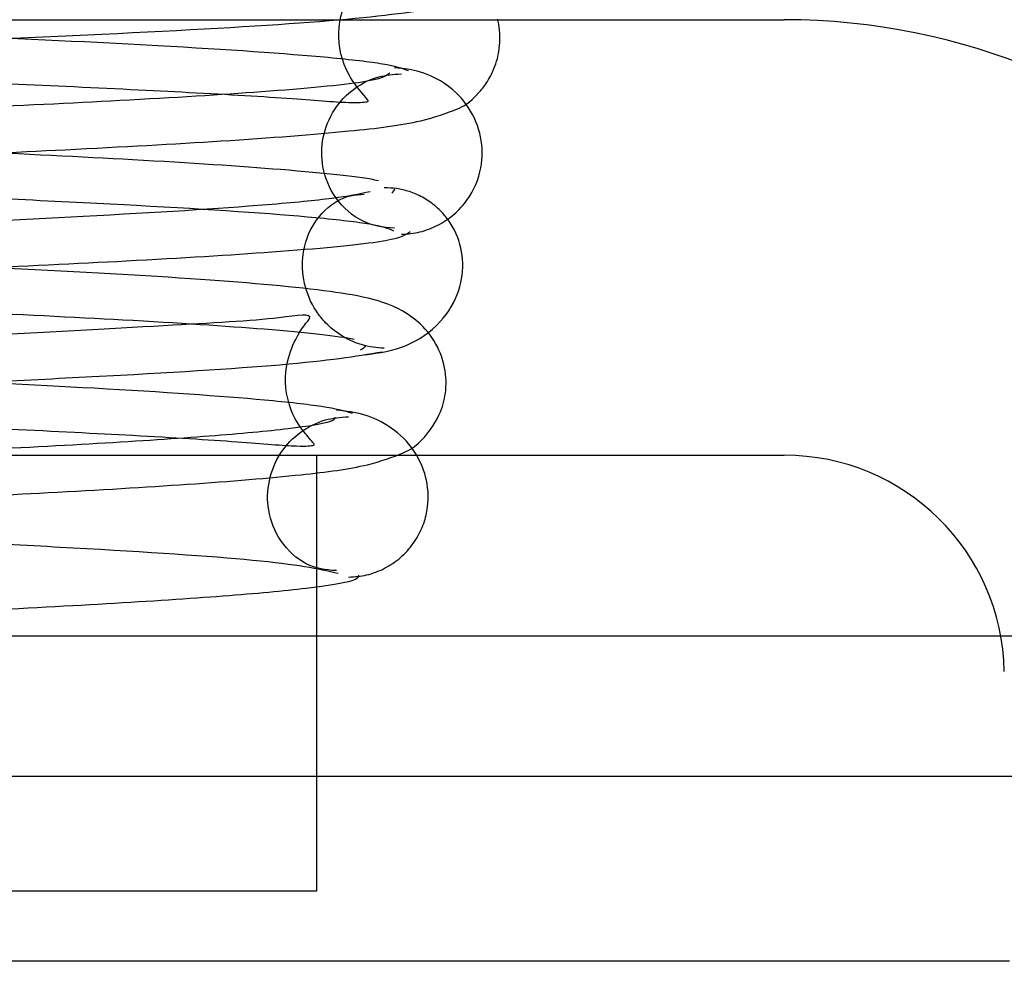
# Model space of a CAD drawing. Header units: inches. Extents: x 0 to 120, y -1 to 80.
# Tile 9 of 53: x 39.427 to 39.641, y 15.25 to 15.455. Entities that reach past the tile are written whole.
import ezdxf
from ezdxf.lldxf.tags import DXFTag

# ---------------------------------------------------------------- set-up
doc = ezdxf.new("R2010")
doc.units = ezdxf.units.IN
doc.header["$MEASUREMENT"] = 0
for name, color, linetype in [('COM42780', 7, 'Continuous'), ('COM48473', 7, 'Continuous'), ('Default', 7, 'Continuous'), ('SPR20265', 7, 'Continuous')]:
    doc.layers.add(name, color=color, linetype=linetype)
tags = doc.linetypes.add('HIDDEN2', pattern=[0.1875, 0.125, -0.0625]).pattern_tags.tags
tags[6:7] = [DXFTag(74, 4), DXFTag(75, 0), DXFTag(340, '0'), DXFTag(46, 0.0), DXFTag(50, 0.0), DXFTag(44, 0.0), DXFTag(45, 0.0)]
tags[4:5] = [DXFTag(74, 4), DXFTag(75, 0), DXFTag(340, '0'), DXFTag(46, 0.0), DXFTag(50, 0.0), DXFTag(44, 0.0), DXFTag(45, 0.0)]

# ---------------------------------------------------------------- blocks, each defined once
blk = doc.blocks.new('SE7')
at = {"layer": 'COM42780', "color": 7, "linetype": 'Continuous'}
for p, q in [((38.9993945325, 15.4554969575), (39.5933431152, 15.4554969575)), ((38.9993945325, 15.3604969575), (39.5933431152, 15.3604969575)), ((39.4913688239, 15.2654969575), (39.4913688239, 15.3319017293)), ((39.1013688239, 15.2654969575), (39.4913688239, 15.2654969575))]:
    blk.add_line(p, q, dxfattribs=at)
at = {"layer": 'COM42780', "color": 7, "linetype": 'HIDDEN2'}
blk.add_line((39.4913688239, 15.3319017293), (39.4913688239, 15.3604969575), dxfattribs=at)
at = {"layer": 'COM42780', "color": 7, "linetype": 'Continuous'}
for radius in [0.1430000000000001, 0.0480000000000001]:
    blk.add_arc((39.5933431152, 15.3124969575), radius, 1, 90, dxfattribs=at)
at = {"layer": 'COM48473', "color": 7, "linetype": 'HIDDEN2'}
for p, q in [((39.4913688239, 15.3210226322), (39.1013688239, 15.3210226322)), ((39.7360887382, 15.3210226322), (39.6405798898, 15.3210226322)), ((28.7188236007, 15.2904969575), (40.9559140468, 15.2904969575))]:
    blk.add_line(p, q, dxfattribs=at)
at = {"layer": 'COM48473', "color": 7, "linetype": 'Continuous'}
for p, q in [((39.6405798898, 15.3210226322), (39.4913688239, 15.3210226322)), ((39.6424392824, 15.250116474), (39.4183688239, 15.250116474))]:
    blk.add_line(p, q, dxfattribs=at)
at = {"layer": 'SPR20265', "color": 7, "linetype": 'HIDDEN2'}
for points, knots in [([(39.5136400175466, 15.49268915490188), (39.51051492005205, 15.49215301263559), (39.50503053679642, 15.49126563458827), (39.48347425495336, 15.48943930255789), (39.44715563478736, 15.48739149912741), (39.39514467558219, 15.48516380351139), (39.34496206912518, 15.48325768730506), (39.30121407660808, 15.48167239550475), (39.26587347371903, 15.48039041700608), (39.23590225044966, 15.47927923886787), (39.20733509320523, 15.47817966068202), (39.17743756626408, 15.47694565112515), (39.14725919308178, 15.47553123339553), (39.1187295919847, 15.47391708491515), (39.0961240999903, 15.47216499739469), (39.0813572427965, 15.47052013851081), (39.07278125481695, 15.46799021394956), (39.0681948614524, 15.46615111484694), (39.0618463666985, 15.45840086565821), (39.06046018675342, 15.44794915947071), (39.06926509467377, 15.43600207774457), (39.08236829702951, 15.43237536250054), (39.09634198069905, 15.43076545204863), (39.124412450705, 15.42859117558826), (39.16351677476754, 15.42670919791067), (39.20450269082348, 15.42496434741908), (39.2445047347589, 15.42341343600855), (39.29262354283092, 15.42163409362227), (39.34705265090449, 15.41963002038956), (39.40362925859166, 15.41740134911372), (39.45613072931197, 15.41495064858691), (39.48860309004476, 15.41277712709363), (39.50441374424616, 15.41089850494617), (39.50684790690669, 15.41000199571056), (39.50810472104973, 15.40946554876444)], [0, 0, 0, 0, 0.0305884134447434, 0.0595016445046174, 0.1121120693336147, 0.1581097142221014, 0.1974516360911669, 0.2301368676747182, 0.2561673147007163, 0.2767105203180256, 0.2988821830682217, 0.323910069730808, 0.3518265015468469, 0.3826881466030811, 0.4161081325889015, 0.4448051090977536, 0.4661915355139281, 0.480295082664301, 0.4887544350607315, 0.5040281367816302, 0.5261291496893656, 0.5470517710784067, 0.5675887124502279, 0.6111794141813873, 0.6585797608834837, 0.6854941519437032, 0.7169836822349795, 0.7530261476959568, 0.7935680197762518, 0.8385566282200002, 0.8879739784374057, 0.9417114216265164, 0.9703134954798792, 1, 1, 1, 1]), ([(39.51137723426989, 15.44431168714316), (39.50996081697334, 15.4448580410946), (39.50729092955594, 15.44576216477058), (39.49148579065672, 15.44761737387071), (39.46103180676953, 15.44968924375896), (39.41429157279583, 15.4519331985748), (39.3673029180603, 15.45384846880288), (39.32510010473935, 15.45543820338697), (39.29019582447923, 15.45672409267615), (39.25958976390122, 15.45785636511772), (39.22920249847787, 15.45900441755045), (39.19616829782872, 15.46030389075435), (39.16201083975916, 15.46175411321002), (39.12975370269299, 15.46330135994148), (39.10510051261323, 15.46477312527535), (39.09241448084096, 15.465860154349), (39.0894349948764, 15.46560491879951), (39.09063110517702, 15.46462192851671), (39.09307905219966, 15.4618039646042), (39.09527634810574, 15.45831950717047), (39.09650113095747, 15.45358548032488), (39.09640088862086, 15.44798073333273), (39.09422933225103, 15.4425175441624), (39.09158776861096, 15.4391991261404), (39.08968546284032, 15.43732415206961), (39.09121538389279, 15.43728740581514), (39.09736363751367, 15.43739299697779), (39.11239073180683, 15.43858363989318), (39.1367121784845, 15.43998504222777), (39.16097791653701, 15.44120596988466), (39.19195005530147, 15.44256232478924), (39.23136382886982, 15.44411742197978), (39.2791559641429, 15.4458786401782), (39.33393986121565, 15.44784990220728), (39.39221097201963, 15.45003289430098), (39.44805237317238, 15.45241302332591), (39.49560036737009, 15.45505639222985), (39.50869410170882, 15.45675329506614), (39.51591373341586, 15.45776506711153)], [0, 0, 0, 0, 0.0302253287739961, 0.0588030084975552, 0.1108584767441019, 0.1564308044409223, 0.1954556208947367, 0.2279380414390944, 0.2538646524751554, 0.2744591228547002, 0.2975809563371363, 0.3245942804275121, 0.3554532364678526, 0.3901072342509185, 0.4278302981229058, 0.4592089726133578, 0.4811585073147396, 0.4940045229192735, 0.4959259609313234, 0.5008252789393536, 0.5053289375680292, 0.5108363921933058, 0.5172895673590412, 0.5244439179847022, 0.5325753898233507, 0.5469172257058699, 0.5622891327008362, 0.6059023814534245, 0.6292387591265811, 0.6536690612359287, 0.6816576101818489, 0.7139747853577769, 0.7506518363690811, 0.7916814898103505, 0.8371046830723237, 0.8869567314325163, 0.9412257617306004, 1, 1, 1, 1]), ([(39.09598097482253, 15.4554961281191), (39.09824831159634, 15.45530910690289), (39.11170491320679, 15.45427488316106), (39.14257772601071, 15.45252066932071), (39.19378722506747, 15.45031186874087), (39.24348627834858, 15.4484150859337), (39.28725423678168, 15.44682663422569), (39.32281852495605, 15.44553798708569), (39.35271488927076, 15.44443240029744), (39.38062969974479, 15.44336292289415), (39.40941320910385, 15.4421994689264), (39.43826651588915, 15.44093467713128), (39.46517392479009, 15.43959025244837), (39.48654338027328, 15.43835235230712), (39.499225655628, 15.4372055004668), (39.50289015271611, 15.43760101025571), (39.50249396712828, 15.43791176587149), (39.49719983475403, 15.44438512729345), (39.49491732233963, 15.45472396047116), (39.4994996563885, 15.46363587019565), (39.50028980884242, 15.46527885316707), (39.50017005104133, 15.4655646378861)], [0.0478059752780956, 0.0478059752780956, 0.0478059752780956, 0.0478059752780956, 0.0595138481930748, 0.1122006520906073, 0.1583758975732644, 0.1980433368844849, 0.2312358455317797, 0.2579832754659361, 0.2788367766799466, 0.3005311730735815, 0.3250778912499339, 0.3524342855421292, 0.3825400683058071, 0.4152697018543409, 0.4444425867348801, 0.4659457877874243, 0.4800306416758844, 0.4882015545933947, 0.5025968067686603, 0.5237732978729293, 0.5351872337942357, 0.5351872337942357, 0.5351872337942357, 0.5351872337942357]), ([(39.08463292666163, 15.40946554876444), (39.08591391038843, 15.41001001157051), (39.08837370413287, 15.41091176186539), (39.10411081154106, 15.41276596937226), (39.13492598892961, 15.41484159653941), (39.18224902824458, 15.41709199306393), (39.22962929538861, 15.41900907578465), (39.27176763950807, 15.42059103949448), (39.30655186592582, 15.42187189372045), (39.33743180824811, 15.42301528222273), (39.36873595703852, 15.42420272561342), (39.40308342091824, 15.42558649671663), (39.43877589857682, 15.4272102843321), (39.47262929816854, 15.42906596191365), (39.49823767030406, 15.43106559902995), (39.51327128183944, 15.43286918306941), (39.52134818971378, 15.435671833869), (39.52486932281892, 15.43736268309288), (39.52841561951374, 15.44160864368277), (39.53030337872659, 15.44513282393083), (39.53142398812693, 15.44946408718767), (39.53134459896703, 15.453156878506), (39.53089716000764, 15.45523313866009), (39.5308116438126, 15.45557852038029)], [0, 0, 0, 0, 0.0301071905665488, 0.0585847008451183, 0.110441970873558, 0.1557664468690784, 0.1944272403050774, 0.2263713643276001, 0.2515462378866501, 0.2721052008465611, 0.2958345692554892, 0.3234708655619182, 0.35507354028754, 0.3907334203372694, 0.428918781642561, 0.4598064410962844, 0.4816513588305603, 0.4944173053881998, 0.4976956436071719, 0.5012564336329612, 0.5058470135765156, 0.5113751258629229, 0.5124949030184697, 0.5124949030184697, 0.5124949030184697, 0.5124949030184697]), ([(39.50980047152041, 15.40869576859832), (39.51127945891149, 15.40880071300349), (39.51384584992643, 15.40902424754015), (39.51787288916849, 15.41054793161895), (39.52138504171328, 15.41292085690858), (39.52510784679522, 15.41698422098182), (39.52760856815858, 15.42304985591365), (39.52749374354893, 15.43008447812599), (39.52480681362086, 15.43657803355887), (39.51998949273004, 15.4415167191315), (39.51396899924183, 15.44439631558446), (39.51038934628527, 15.44482500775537), (39.50832774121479, 15.44501529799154)], [0, 0, 0, 0, 0.0631756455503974, 0.1294731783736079, 0.1973660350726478, 0.265211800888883, 0.3946787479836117, 0.5151771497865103, 0.6399459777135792, 0.7653502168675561, 0.886036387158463, 1, 1, 1, 1]), ([(39.50724669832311, 15.44388082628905), (39.50664675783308, 15.44318086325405), (39.50409165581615, 15.44188171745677), (39.48212957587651, 15.4398284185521), (39.45119047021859, 15.43792312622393), (39.41615073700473, 15.43623215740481), (39.38155082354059, 15.4347710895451), (39.35033905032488, 15.43354080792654), (39.32409538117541, 15.43254035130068), (39.30089155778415, 15.43166672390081), (39.27678198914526, 15.43076142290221), (39.24791749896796, 15.4296635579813), (39.21376542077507, 15.42831580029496), (39.17619526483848, 15.42671373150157), (39.13843231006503, 15.4248473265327), (39.10610427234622, 15.42272140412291), (39.08608907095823, 15.42056156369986), (39.08429774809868, 15.41920300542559), (39.08439999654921, 15.41858279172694)], [0.0131657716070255, 0.0131657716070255, 0.0131657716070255, 0.0131657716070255, 0.0909603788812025, 0.1731651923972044, 0.2465792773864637, 0.311140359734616, 0.3668431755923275, 0.4136877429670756, 0.4516325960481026, 0.4809194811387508, 0.5131850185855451, 0.5547397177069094, 0.6056117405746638, 0.6658063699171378, 0.7353083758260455, 0.8141542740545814, 0.9023987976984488, 0.9687744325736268, 0.9687744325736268, 0.9687744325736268, 0.9687744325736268]), ([(39.50831869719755, 15.41001803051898), (39.50571065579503, 15.41022409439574), (39.50141630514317, 15.41075519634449), (39.4951328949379, 15.41608613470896), (39.49231058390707, 15.42300743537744), (39.49233170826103, 15.42973311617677), (39.49478042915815, 15.43597076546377), (39.49917271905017, 15.44061750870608), (39.50453463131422, 15.44328360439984), (39.50795785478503, 15.4435745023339), (39.50979691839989, 15.44369253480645)], [0, 0, 0, 0, 0.166658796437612, 0.324905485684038, 0.4660349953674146, 0.5878162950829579, 0.7055551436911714, 0.8170018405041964, 0.9163298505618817, 1, 1, 1, 1]), ([(39.50478924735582, 15.42038265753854), (39.50095814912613, 15.42117561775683), (39.48663337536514, 15.42272140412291), (39.45430533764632, 15.4248473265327), (39.41654238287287, 15.42671373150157), (39.37897222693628, 15.42831580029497), (39.34482014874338, 15.42966355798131), (39.3159556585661, 15.43076142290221), (39.2918460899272, 15.43166672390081), (39.26864226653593, 15.43254035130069), (39.24239859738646, 15.43354080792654), (39.21118682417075, 15.43477108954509), (39.17658691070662, 15.43623215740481), (39.14154717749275, 15.43792312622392), (39.11060807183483, 15.4398284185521), (39.09596575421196, 15.44119737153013), (39.09153051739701, 15.44189191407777)], [0.0976012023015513, 0.0976012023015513, 0.0976012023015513, 0.0976012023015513, 0.1858457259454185, 0.2646916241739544, 0.334193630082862, 0.394388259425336, 0.4452602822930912, 0.4868149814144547, 0.5190805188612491, 0.5483674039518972, 0.5863122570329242, 0.6331568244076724, 0.6888596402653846, 0.7534207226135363, 0.8268348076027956, 0.9090396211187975, 0.9090396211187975, 0.9090396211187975, 0.9090396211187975]), ([(39.50300363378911, 15.4179696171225), (39.5005658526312, 15.41743416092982), (39.49622801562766, 15.41654789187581), (39.47746259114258, 15.41472320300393), (39.44461929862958, 15.41267665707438), (39.3966027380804, 15.41044978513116), (39.3497080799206, 15.40854398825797), (39.30847664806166, 15.40695905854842), (39.27494116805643, 15.40567689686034), (39.24624210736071, 15.40456109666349), (39.21855658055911, 15.40344870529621), (39.18921860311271, 15.40219069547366), (39.15927543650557, 15.40074052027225), (39.13070411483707, 15.39907963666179), (39.10794109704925, 15.39727925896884), (39.0931249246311, 15.39558143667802), (39.08451869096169, 15.39302704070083), (39.07996373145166, 15.39114393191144), (39.07390175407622, 15.38389418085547), (39.07254259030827, 15.37599130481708), (39.0752368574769, 15.36810329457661), (39.08017382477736, 15.36269673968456), (39.08397024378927, 15.36062536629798), (39.08594596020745, 15.35981307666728)], [0, 0, 0, 0, 0.0305725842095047, 0.0594703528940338, 0.1120537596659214, 0.1580270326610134, 0.1973416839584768, 0.2299963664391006, 0.2559921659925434, 0.2765517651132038, 0.2989672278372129, 0.3244703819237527, 0.3530931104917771, 0.3849015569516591, 0.4194555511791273, 0.4490952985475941, 0.471181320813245, 0.4857485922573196, 0.4943523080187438, 0.5081695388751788, 0.517882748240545, 0.5278744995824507, 0.5389829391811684, 0.5389829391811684, 0.5389829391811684, 0.5389829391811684]), ([(39.09671100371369, 15.3347510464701), (39.09843617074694, 15.33529736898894), (39.10160837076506, 15.33620219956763), (39.11819151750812, 15.33806175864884), (39.14902822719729, 15.34014252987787), (39.19522804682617, 15.3423969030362), (39.24082475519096, 15.34431598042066), (39.28096346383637, 15.34589802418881), (39.31384273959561, 15.34717769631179), (39.34272529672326, 15.34831389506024), (39.37158798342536, 15.3494828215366), (39.40276724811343, 15.35083074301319), (39.43475645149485, 15.35239916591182), (39.46485680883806, 15.35418549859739), (39.48774547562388, 15.35609426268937), (39.50175261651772, 15.35789336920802), (39.50947339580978, 15.36061575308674), (39.51380692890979, 15.3626851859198), (39.51845594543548, 15.3693006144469), (39.51974412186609, 15.37494733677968), (39.51938813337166, 15.38065077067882), (39.51659301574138, 15.38668122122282), (39.5106889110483, 15.39227972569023), (39.50317873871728, 15.39483934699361), (39.49152869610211, 15.39675339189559), (39.46673731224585, 15.39900376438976), (39.4316804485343, 15.40088266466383), (39.39389025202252, 15.40262800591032), (39.35631253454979, 15.40418205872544), (39.31065996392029, 15.40595499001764), (39.25834240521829, 15.4079441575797), (39.20285827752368, 15.4101514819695), (39.15022360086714, 15.41255935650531), (39.10628248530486, 15.41523267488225), (39.09553395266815, 15.41694848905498), (39.08973401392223, 15.4179696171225)], [0, 0, 0, 0, 0.0301379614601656, 0.0586438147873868, 0.1105427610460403, 0.1558912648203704, 0.194555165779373, 0.2264796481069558, 0.2516088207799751, 0.2721138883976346, 0.2954735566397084, 0.3223515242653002, 0.3528058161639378, 0.3869291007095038, 0.4232108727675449, 0.4527328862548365, 0.4740352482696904, 0.4871104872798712, 0.4952028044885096, 0.5009311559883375, 0.5079478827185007, 0.5160677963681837, 0.5245638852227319, 0.543017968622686, 0.5636626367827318, 0.60743709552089, 0.6548818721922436, 0.6823031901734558, 0.7142185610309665, 0.7506384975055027, 0.7915340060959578, 0.8369194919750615, 0.8868066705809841, 0.9411472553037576, 1, 1, 1, 1]), ([(39.5060456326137, 15.38383553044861), (39.50518000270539, 15.38387720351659), (39.50367241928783, 15.38396881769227), (39.50098109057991, 15.38457469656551), (39.49829452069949, 15.38562947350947), (39.49564078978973, 15.38721269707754), (39.49320246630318, 15.3893256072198), (39.49037719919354, 15.39284381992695), (39.48820678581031, 15.39825254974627), (39.48802650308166, 15.40490752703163), (39.49053085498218, 15.41176625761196), (39.49628202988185, 15.41692325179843), (39.49958941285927, 15.41731600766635), (39.50169792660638, 15.41742462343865)], [0, 0, 0, 0, 0.0379886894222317, 0.0775271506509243, 0.1196048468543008, 0.1647357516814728, 0.2129930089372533, 0.2641234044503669, 0.372838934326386, 0.4919601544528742, 0.6369821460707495, 0.8076902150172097, 1, 1, 1, 1]), ([(39.50170608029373, 15.38242614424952), (39.50514287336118, 15.38282491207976), (39.51071764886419, 15.38366303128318), (39.51851585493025, 15.38895962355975), (39.52263562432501, 15.39594897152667), (39.52363841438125, 15.4028426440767), (39.52212572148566, 15.40865417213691), (39.51956684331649, 15.41257499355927), (39.51719753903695, 15.41498041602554), (39.51448779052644, 15.41681926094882), (39.51164404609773, 15.41805112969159), (39.50872072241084, 15.41874138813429), (39.50701746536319, 15.41880407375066), (39.5060388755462, 15.41882679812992)], [0, 0, 0, 0, 0.1807740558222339, 0.3502477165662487, 0.4998276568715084, 0.623642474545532, 0.7332223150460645, 0.7844028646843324, 0.8327787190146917, 0.8782739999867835, 0.9210071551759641, 0.961361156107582, 1, 1, 1, 1]), ([(39.09073226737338, 15.38436491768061), (39.09050232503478, 15.38485473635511), (39.09191384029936, 15.38602608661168), (39.10980731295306, 15.38796175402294), (39.14064496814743, 15.38996990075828), (39.17733215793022, 15.39176849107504), (39.21424465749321, 15.39333574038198), (39.24806255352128, 15.39466860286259), (39.27680245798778, 15.39576202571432), (39.30089708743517, 15.39666704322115), (39.32412729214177, 15.39754123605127), (39.35046804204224, 15.39854442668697), (39.38190402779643, 15.39978188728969), (39.41692133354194, 15.40125826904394), (39.45262913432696, 15.40297780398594), (39.48448856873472, 15.40493110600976), (39.50792903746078, 15.4070935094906), (39.5107979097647, 15.40848452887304), (39.51168300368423, 15.40926643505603)], [0.0371956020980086, 0.0371956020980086, 0.0371956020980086, 0.0371956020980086, 0.0950268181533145, 0.1815481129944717, 0.2593320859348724, 0.3282436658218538, 0.3881762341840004, 0.4389944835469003, 0.4806027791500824, 0.5129557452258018, 0.5423463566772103, 0.5804616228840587, 0.6275872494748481, 0.6837391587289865, 0.7489852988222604, 0.8234086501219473, 0.907055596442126, 0.990788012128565, 0.990788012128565, 0.990788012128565, 0.990788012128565]), ([(39.0881527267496, 15.40706631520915), (39.09292566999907, 15.40634470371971), (39.10824907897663, 15.40493110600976), (39.14010851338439, 15.40297780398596), (39.1758163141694, 15.40125826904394), (39.21083361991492, 15.3997818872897), (39.24226960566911, 15.39854442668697), (39.26861035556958, 15.39754123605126), (39.29184056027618, 15.39666704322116), (39.31593518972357, 15.39576202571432), (39.34467509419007, 15.39466860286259), (39.37849299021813, 15.39333574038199), (39.41540548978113, 15.39176849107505), (39.4520926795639, 15.38996990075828), (39.48293033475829, 15.38796175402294), (39.4961654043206, 15.38653002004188), (39.499464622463, 15.38580716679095)], [0.0929444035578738, 0.0929444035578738, 0.0929444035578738, 0.0929444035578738, 0.1765913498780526, 0.2510147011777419, 0.3162608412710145, 0.3724127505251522, 0.4195383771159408, 0.45765364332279, 0.4870442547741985, 0.5193972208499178, 0.5610055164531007, 0.6118237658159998, 0.6717563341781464, 0.7406679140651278, 0.8184518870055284, 0.9049731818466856, 0.9049731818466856, 0.9049731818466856, 0.9049731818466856]), ([(39.08710423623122, 15.38307015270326), (39.08962164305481, 15.38253845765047), (39.09407687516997, 15.38165886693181), (39.11271922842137, 15.37984867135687), (39.14501461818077, 15.37781941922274), (39.19229893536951, 15.37560923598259), (39.23873378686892, 15.37371148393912), (39.27998477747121, 15.37212238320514), (39.31373012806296, 15.37083305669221), (39.34231675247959, 15.36972407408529), (39.36930232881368, 15.36864450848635), (39.39747439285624, 15.36746118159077), (39.42604297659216, 15.36616484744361), (39.45297387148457, 15.3647797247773), (39.47453911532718, 15.36348839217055), (39.487368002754, 15.36230759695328), (39.49109008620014, 15.36263016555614), (39.49074283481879, 15.36298411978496), (39.48572401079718, 15.36893896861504), (39.48323421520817, 15.37933645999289), (39.48779872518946, 15.38818011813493), (39.4913803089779, 15.39174326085), (39.48273293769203, 15.39008148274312), (39.45949755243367, 15.38885170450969), (39.42348929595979, 15.38676514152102), (39.38516861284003, 15.38505821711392), (39.34751055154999, 15.38349621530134), (39.30228759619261, 15.38172643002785), (39.25108584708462, 15.37973417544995), (39.1975293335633, 15.37751854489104), (39.14759494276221, 15.37509481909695), (39.10698376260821, 15.37239422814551), (39.09821854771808, 15.37064994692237), (39.09360643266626, 15.36961191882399)], [0, 0, 0, 0, 0.030623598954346, 0.0595718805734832, 0.1122956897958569, 0.1584955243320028, 0.198177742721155, 0.231382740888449, 0.2581444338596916, 0.2790182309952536, 0.3008930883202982, 0.3258480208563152, 0.3538322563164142, 0.3847820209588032, 0.418555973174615, 0.4487087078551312, 0.4709243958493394, 0.4854812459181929, 0.4938567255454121, 0.5069642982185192, 0.5258001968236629, 0.535355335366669, 0.5652964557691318, 0.6089760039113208, 0.6565775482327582, 0.6841036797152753, 0.7160457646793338, 0.7524128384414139, 0.7931725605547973, 0.8383147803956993, 0.8878572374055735, 0.9417365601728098, 1, 1, 1, 1]), ([(39.49913121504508, 15.36961191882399), (39.49728451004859, 15.37015804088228), (39.49392568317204, 15.37106181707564), (39.47732563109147, 15.37291643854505), (39.44690112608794, 15.37498814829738), (39.40131808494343, 15.37723211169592), (39.35611536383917, 15.37914740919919), (39.31590200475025, 15.38073694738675), (39.28288403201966, 15.38202203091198), (39.25422821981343, 15.38314783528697), (39.22622105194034, 15.38427700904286), (39.1962836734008, 15.3855397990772), (39.16577498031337, 15.38693285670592), (39.13727421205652, 15.38840903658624), (39.1154758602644, 15.38978458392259), (39.10402224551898, 15.39084334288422), (39.10142913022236, 15.39042022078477), (39.10253148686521, 15.38954810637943), (39.10532387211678, 15.38613495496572), (39.10814349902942, 15.38089657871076), (39.10864612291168, 15.37375679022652), (39.10573312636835, 15.36685301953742), (39.10302724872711, 15.3636623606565), (39.10083072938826, 15.36142393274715), (39.10875840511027, 15.36286945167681), (39.12631933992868, 15.36379674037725), (39.15063657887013, 15.36529535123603), (39.17437125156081, 15.3664966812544), (39.2044065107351, 15.36785978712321), (39.24229212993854, 15.36941310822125), (39.28786255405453, 15.37117527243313), (39.33965801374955, 15.37314674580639), (39.39420636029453, 15.37533068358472), (39.44581710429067, 15.37771218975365), (39.48888883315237, 15.38035807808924), (39.49973993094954, 15.3820570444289), (39.50563341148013, 15.38307015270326)], [0, 0, 0, 0, 0.0302442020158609, 0.0588409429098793, 0.1109281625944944, 0.156526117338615, 0.1955688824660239, 0.2280597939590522, 0.2539838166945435, 0.2745463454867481, 0.2973255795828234, 0.3236079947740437, 0.3533489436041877, 0.3864991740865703, 0.4223538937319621, 0.4522979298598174, 0.4736254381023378, 0.4866699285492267, 0.4904476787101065, 0.494546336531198, 0.5068810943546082, 0.5147349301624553, 0.5229428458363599, 0.5317095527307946, 0.561579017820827, 0.6052521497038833, 0.6286108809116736, 0.6530695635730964, 0.681096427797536, 0.7134563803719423, 0.7501836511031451, 0.7912731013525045, 0.8367687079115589, 0.8867110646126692, 0.941090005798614, 1, 1, 1, 1]), ([(39.51307627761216, 15.36058731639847), (39.51289965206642, 15.36088368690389), (39.51143506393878, 15.36319123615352), (39.50781197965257, 15.36677794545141), (39.50151488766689, 15.36966329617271), (39.4978061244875, 15.37011737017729), (39.4956188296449, 15.37031887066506)], [0.5959107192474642, 0.5959107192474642, 0.5959107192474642, 0.5959107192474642, 0.6145358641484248, 0.7437676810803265, 0.8727234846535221, 1, 1, 1, 1]), ([(39.49528915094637, 15.36880242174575), (39.49537848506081, 15.36848137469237), (39.49476774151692, 15.36767092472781), (39.48635164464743, 15.3662538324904), (39.46910136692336, 15.36465292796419), (39.44452664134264, 15.36303491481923), (39.41796518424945, 15.36164707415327), (39.39980542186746, 15.36080203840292), (39.39303271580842, 15.36049684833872)], [0.0491744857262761, 0.0491744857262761, 0.0491744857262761, 0.0491744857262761, 0.1247814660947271, 0.2496118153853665, 0.3745487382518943, 0.4995315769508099, 0.6245496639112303, 0.6947964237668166, 0.6947964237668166, 0.6947964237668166, 0.6947964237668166]), ([(39.49560721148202, 15.33532171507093), (39.49318939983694, 15.3354836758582), (39.48928648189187, 15.3359492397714), (39.48318710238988, 15.34120148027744), (39.48047882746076, 15.34809098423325), (39.48055843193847, 15.35478593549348), (39.48304318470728, 15.36104729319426), (39.48747158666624, 15.36572276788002), (39.49290312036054, 15.36843973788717), (39.49639729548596, 15.36876707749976), (39.49825482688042, 15.36890324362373)], [0, 0, 0, 0, 0.1776959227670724, 0.3416520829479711, 0.4849765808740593, 0.6062634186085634, 0.7210122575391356, 0.8278127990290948, 0.9215834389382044, 1, 1, 1, 1]), ([(39.10035597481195, 15.35663133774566), (39.10784325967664, 15.35575609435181), (39.12852770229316, 15.35389518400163), (39.16427802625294, 15.35202540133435), (39.20217632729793, 15.35027719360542), (39.23948886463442, 15.34872657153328), (39.28477515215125, 15.34694570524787), (39.33646248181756, 15.34493987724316), (39.3908957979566, 15.34270480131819), (39.44173713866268, 15.34026127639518), (39.48304004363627, 15.33754365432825), (39.49158076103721, 15.33579130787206), (39.49602664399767, 15.33475104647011)], [0.5680730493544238, 0.5680730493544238, 0.5680730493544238, 0.5680730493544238, 0.6116805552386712, 0.659066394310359, 0.6859230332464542, 0.7173632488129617, 0.7533672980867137, 0.7938777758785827, 0.8388429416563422, 0.8882413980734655, 0.9419621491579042, 1, 1, 1, 1])]:
    blk.add_open_spline(points, degree=3, knots=knots, dxfattribs=at)
for points in [[(39.50774415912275, 15.41767767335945), (39.5080486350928, 15.41799105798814), (39.50828954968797, 15.41829102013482), (39.50833765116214, 15.41858279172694)], [(39.50200538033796, 15.38436491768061), (39.50185748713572, 15.38404987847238), (39.5013805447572, 15.38372633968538), (39.50079919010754, 15.38338513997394)]]:
    blk.add_open_spline(points, degree=3, dxfattribs=at)
at = {"layer": 'SPR20265', "color": 7, "linetype": 'Continuous'}
for points, knots in [([(39.4982567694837, 15.33390841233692), (39.49971904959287, 15.33400482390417), (39.50226568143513, 15.33421397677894), (39.50625069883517, 15.33572095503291), (39.50972804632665, 15.3380776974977), (39.51253031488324, 15.34117326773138), (39.5144548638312, 15.34467903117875), (39.51582248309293, 15.34945007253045), (39.51566127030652, 15.35496089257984), (39.51408245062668, 15.35889899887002), (39.51307627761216, 15.36058731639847)], [0, 0, 0, 0, 0.058977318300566, 0.1211115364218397, 0.1849679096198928, 0.2490188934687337, 0.3119400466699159, 0.3728411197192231, 0.4898098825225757, 0.5959107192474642, 0.5959107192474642, 0.5959107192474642, 0.5959107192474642]), ([(39.29636882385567, 15.32149695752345), (39.3115327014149, 15.322098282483), (39.33728459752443, 15.32312604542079), (39.37803331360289, 15.32481320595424), (39.41463487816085, 15.3264697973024), (39.44657482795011, 15.32814268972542), (39.47208785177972, 15.32982241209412), (39.49029422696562, 15.33149894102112), (39.49978453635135, 15.33304165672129), (39.50056757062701, 15.33394377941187), (39.5005346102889, 15.33433748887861)], [0, 0, 0, 0, 0.123693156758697, 0.2477956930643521, 0.3722334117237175, 0.4970306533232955, 0.6222178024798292, 0.7477991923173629, 0.8737106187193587, 0.9604174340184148, 0.9604174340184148, 0.9604174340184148, 0.9604174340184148])]:
    blk.add_open_spline(points, degree=3, knots=knots, dxfattribs=at)

msp = doc.modelspace()

# ---------------------------------------------------------------- block references
at = {"layer": 'Default'}
msp.add_blockref('SE7', (0, 0), dxfattribs=at)

doc.saveas('drawing.dxf')
